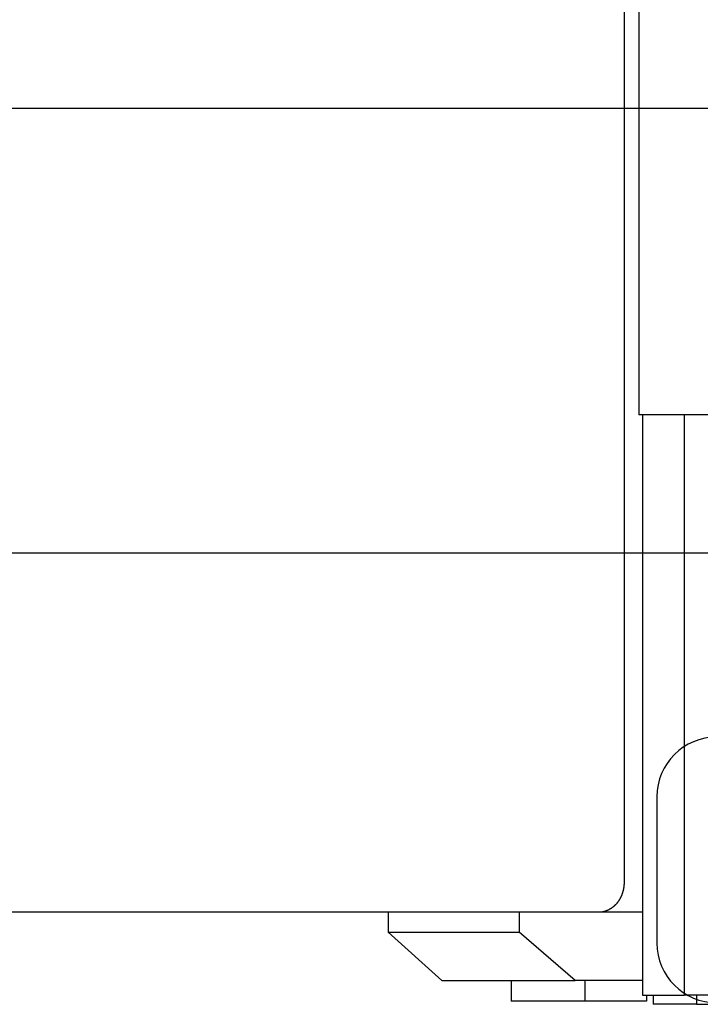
# Model space of a CAD drawing. Extents: x 17270 to 64146, y 4475 to 40036.
# Tile 40 of 53: x 34574 to 35713, y 33717 to 35366. Entities that reach past the tile are written whole.
import ezdxf

# ---------------------------------------------------------------- set-up
doc = ezdxf.new("R2010")
doc.units = 0
doc.layers.get('0').update_dxf_attribs({"linetype": 'CONTINUOUS'})

msp = doc.modelspace()

# ---------------------------------------------------------------- linework, layer by layer
at = {"color": 104, "linetype": 'Continuous'}
for p, q in [((35585.7, 36511.4), (35585.7, 33921.2)), ((35610.2, 35954.2), (35610.2, 34704.2)), ((50003.7, 35217.2), (33460.4, 35217.2)), ((37836.8, 34704.2), (35610.2, 34704.2)), ((35616.4, 34704.2), (35616.4, 33732.2)), ((35686.4, 34704.2), (35686.4, 33732.2)), ((35640.8, 34064.7), (35640.8, 33819.7)), ((35542.8, 33871.2), (34231.8, 33871.2)), ((35190.7, 33871.2), (35190.7, 33838.2)), ((35409.9, 33871.2), (35409.9, 33838.2)), ((35616.4, 33871.2), (35542.8, 33871.2)), ((35190.7, 33838.2), (35409.9, 33838.2)), ((35280.9, 33757.2), (35190.7, 33838.2)), ((35503.7, 33757.2), (35409.9, 33838.2)), ((35280.9, 33757.2), (35503.7, 33757.2)), ((35396.8, 33757.2), (35396.8, 33722.2)), ((35616.4, 33757.2), (35503.7, 33757.2)), ((35519.9, 33757.2), (35519.9, 33722.2)), ((35616.4, 33732.2), (35686.4, 33732.2)), ((35623.2, 33732.2), (35623.2, 33722.2)), ((35634.4, 33732.2), (35634.4, 33717.2)), ((37785.8, 33732.2), (35686.4, 33732.2)), ((35706.8, 33732.2), (35706.8, 33717.2)), ((35519.9, 33722.2), (35396.8, 33722.2)), ((35623.2, 33722.2), (35519.9, 33722.2)), ((35706.8, 33717.2), (35634.4, 33717.2)), ((35706.8, 33717.2), (39261.8, 33717.2))]:
    msp.add_line(p, q, dxfattribs=at)
at = {"color": 162, "linetype": 'Continuous'}
msp.add_line((33409.8, 34473.2), (46425.3, 34473.2), dxfattribs=at)
at = {"color": 104, "linetype": 'Continuous'}
for centre, start, end in [((35740.8, 34064.7), 90, 180), ((35740.8, 33819.7), 180, 270)]:
    msp.add_arc(centre, 100, start, end, dxfattribs=at)
msp.add_open_spline([(35585.7, 33921.2), (35585.7, 33920.8), (35585.7, 33920.1), (35585.7, 33919.1), (35585.7, 33918.1), (35585.6, 33917.1), (35585.5, 33916.1), (35585.4, 33915.1), (35585.3, 33914), (35585.2, 33913), (35585, 33912), (35584.8, 33911), (35584.7, 33910.1), (35584.5, 33909.1), (35584.2, 33908.1), (35584, 33907.1), (35583.8, 33906.2), (35583.5, 33905.2), (35583.2, 33904.3), (35582.9, 33903.3), (35582.6, 33902.4), (35582.3, 33901.5), (35581.9, 33900.6), (35581.6, 33899.7), (35581.2, 33898.8), (35580.8, 33897.9), (35580.4, 33897.1), (35580, 33896.2), (35579.6, 33895.4), (35579.2, 33894.6), (35578.7, 33893.8), (35578.3, 33893), (35577.8, 33892.2), (35577.3, 33891.4), (35576.8, 33890.7), (35576.3, 33889.9), (35575.8, 33889.2), (35575.3, 33888.5), (35574.8, 33887.8), (35574.2, 33887.1), (35573.7, 33886.4), (35573.1, 33885.8), (35572.6, 33885.1), (35572, 33884.5), (35571.4, 33883.9), (35570.8, 33883.3), (35570.2, 33882.7), (35569.6, 33882.1), (35569, 33881.6), (35568.4, 33881), (35567.8, 33880.5), (35567.2, 33880), (35566.5, 33879.5), (35565.9, 33879), (35565.2, 33878.5), (35564.6, 33878.1), (35563.9, 33877.6), (35563.3, 33877.2), (35562.6, 33876.8), (35561.9, 33876.4), (35561.3, 33876), (35560.6, 33875.7), (35559.9, 33875.3), (35559.2, 33875), (35558.5, 33874.6), (35557.8, 33874.3), (35557.1, 33874), (35556.4, 33873.8), (35555.7, 33873.5), (35555, 33873.2), (35554.3, 33873), (35553.6, 33872.8), (35552.9, 33872.6), (35552.2, 33872.4), (35551.5, 33872.2), (35550.8, 33872), (35550.1, 33871.9), (35549.3, 33871.7), (35548.6, 33871.6), (35547.9, 33871.5), (35547.2, 33871.4), (35546.5, 33871.3), (35545.7, 33871.3), (35545, 33871.2), (35544.3, 33871.2), (35543.6, 33871.2), (35543.1, 33871.2), (35542.8, 33871.2)], degree=3, knots=[0, 0, 0, 0, 1.023291, 2.046254, 3.06857, 4.089928, 5.110024, 6.128563, 7.145258, 8.159829, 9.172003, 10.181518, 11.188117, 12.191552, 13.191582, 14.187976, 15.180511, 16.168994, 17.153266, 18.133169, 19.108543, 20.079231, 21.04508, 22.005944, 22.961683, 23.912173, 24.8573, 25.796967, 26.731095, 27.659625, 28.582525, 29.499791, 30.41142, 31.317412, 32.217767, 33.112491, 34.001592, 34.885084, 35.762989, 36.635338, 37.502171, 38.363541, 39.219513, 40.070167, 40.915598, 41.755907, 42.591174, 43.421477, 44.2469, 45.067528, 45.883451, 46.694759, 47.501546, 48.30391, 49.10195, 49.895767, 50.685467, 51.471157, 52.252945, 53.030943, 53.805267, 54.576031, 55.343355, 56.107361, 56.868171, 57.625911, 58.380709, 59.132696, 59.882003, 60.628767, 61.373124, 62.115215, 62.855181, 63.593169, 64.329324, 65.06379, 65.796711, 66.528229, 67.258487, 67.987626, 68.715787, 69.44311, 70.169734, 70.895798, 71.621441, 72.346801, 73.072015, 73.072015, 73.072015, 73.072015], dxfattribs=at)

doc.saveas('drawing.dxf')
